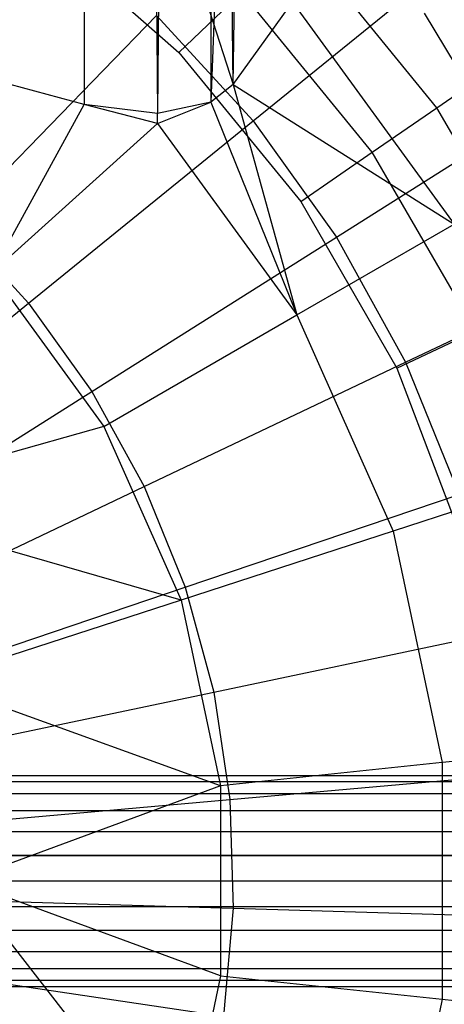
# Model space of a CAD drawing. Extents: x 4.9 to 22.3, y -20.4 to 0.
# Tile 53 of 95: x 14.314 to 14.767, y -11.809 to -10.759. Entities that reach past the tile are written whole.
import ezdxf

# ---------------------------------------------------------------- set-up
doc = ezdxf.new("R2010")
doc.units = 0
doc.header["$LTSCALE"] = 2.54
doc.layers.get('0').update_dxf_attribs({"color": 13, "linetype": 'CONTINUOUS'})

# ---------------------------------------------------------------- blocks, each defined once
blk = doc.blocks.new('AMELIA-10495_B_STL')
at = {"color": 0}
for p, q in [((14.3832, -2.3, 20.2957), (14.4614, -10.8596, 20.168)), ((14.3832, -2.3, 20.2957), (14.4614, -10.8596, 20.168)), ((14.3832, -2.3, 20.2957), (14.3832, -10.8498, 20.2957)), ((14.3832, -2.3, 20.2957), (14.3832, -10.8498, 20.2957)), ((14.5181, -2.3, 20.0309), (14.4614, -10.8596, 20.168)), ((14.5181, -2.3, 20.0309), (14.4614, -10.8596, 20.168)), ((14.5181, -2.3, 20.0309), (14.5181, -10.8474, 20.0309)), ((14.5181, -2.3, 20.0309), (14.5181, -10.8474, 20.0309)), ((14.5418, -10.8285, 19.9445), (14.5323, -9.8718, 19.7345)), ((14.5418, -10.8285, 19.9445), (14.5323, -9.8718, 19.7345)), ((14.5565, -9.8806, 19.8611), (14.5181, -10.8474, 20.0309)), ((14.5565, -9.8806, 19.8611), (14.5181, -10.8474, 20.0309)), ((14.5418, -10.8285, 19.9445), (14.5565, -9.8806, 19.8611)), ((14.5418, -10.8285, 19.9445), (14.5565, -9.8806, 19.8611)), ((14.3306, -10.6585, 10.8631), (14.4842, -10.7945, 10.8631)), ((14.3306, -10.6585, 10.8631), (14.4842, -10.7945, 10.8631)), ((14.7591, -10.8533, 10.8058), (14.6113, -10.6724, 10.8058)), ((14.7591, -10.8533, 10.8058), (14.6113, -10.6724, 10.8058)), ((14.5631, -10.8675, 3.3297), (14.79, -10.6835, 3.4836)), ((14.5631, -10.8675, 3.3297), (14.79, -10.6835, 3.4836)), ((14.4842, -10.7945, 10.8631), (14.551, -10.7303, 10.8484)), ((14.4842, -10.7945, 10.8631), (14.551, -10.7303, 10.8484)), ((14.6902, -10.9008, 10.8484), (14.551, -10.7303, 10.8484)), ((14.6902, -10.9008, 10.8484), (14.551, -10.7303, 10.8484)), ((14.5418, -10.8285, 19.9445), (14.6052, -10.7408, 19.6133)), ((14.5418, -10.8285, 19.9445), (14.6052, -10.7408, 19.6133)), ((14.6052, -10.7408, 19.6133), (14.7773, -10.9776, 19.6133)), ((14.6052, -10.7408, 19.6133), (14.7773, -10.9776, 19.6133)), ((14.2456, -10.9763, 3.2113), (14.4603, -10.7551, 3.3297)), ((14.2456, -10.9763, 3.2113), (14.4603, -10.7551, 3.3297)), ((14.4603, -10.7551, 3.3297), (14.5631, -10.8675, 3.3297)), ((14.4603, -10.7551, 3.3297), (14.5631, -10.8675, 3.3297)), ((14.5169, -10.7505, 19.8417), (14.5418, -10.8285, 19.9445)), ((14.5169, -10.7505, 19.8417), (14.5418, -10.8285, 19.9445)), ((14.7454, -10.7527, 0.2301), (14.9325, -11.0621, 0.2301)), ((14.7454, -10.7527, 0.2301), (14.9325, -11.0621, 0.2301)), ((14.4842, -10.7945, 10.8631), (14.6139, -10.9535, 10.8631)), ((14.4842, -10.7945, 10.8631), (14.6139, -10.9535, 10.8631)), ((14.7591, -10.8533, 10.8058), (14.8137, -10.8156, 10.7394)), ((14.7591, -10.8533, 10.8058), (14.8137, -10.8156, 10.7394)), ((14.3832, -10.8498, 20.2957), (14.2854, -10.8236, 20.41)), ((14.3832, -10.8498, 20.2957), (14.2854, -10.8236, 20.41)), ((14.5418, -10.8285, 19.9445), (14.5181, -10.8474, 20.0309)), ((14.5418, -10.8285, 19.9445), (14.5181, -10.8474, 20.0309)), ((14.5418, -10.8285, 19.9445), (14.7773, -10.9776, 19.6133)), ((14.5418, -10.8285, 19.9445), (14.7773, -10.9776, 19.6133)), ((14.5418, -10.8285, 19.9445), (14.6098, -11.0743, 20.1867)), ((14.5418, -10.8285, 19.9445), (14.6098, -11.0743, 20.1867)), ((14.652, -10.9913, 3.3297), (14.899, -10.8354, 3.4836)), ((14.652, -10.9913, 3.3297), (14.899, -10.8354, 3.4836)), ((14.2849, -11.0293, 20.7432), (14.3832, -10.8498, 20.2957)), ((14.2849, -11.0293, 20.7432), (14.3832, -10.8498, 20.2957)), ((14.4615, -10.8702, 20.1867), (14.3832, -10.8498, 20.2957)), ((14.4615, -10.8702, 20.1867), (14.3832, -10.8498, 20.2957)), ((14.4614, -10.8596, 20.168), (14.3832, -10.8498, 20.2957)), ((14.4614, -10.8596, 20.168), (14.3832, -10.8498, 20.2957)), ((14.5181, -10.8474, 20.0309), (14.4614, -10.8596, 20.168)), ((14.5181, -10.8474, 20.0309), (14.4614, -10.8596, 20.168)), ((14.4615, -10.8702, 20.1867), (14.5181, -10.8474, 20.0309)), ((14.4615, -10.8702, 20.1867), (14.5181, -10.8474, 20.0309)), ((14.5181, -10.8474, 20.0309), (14.6098, -11.0743, 20.1867)), ((14.5181, -10.8474, 20.0309), (14.6098, -11.0743, 20.1867)), ((14.6902, -10.9008, 10.8484), (14.7591, -10.8533, 10.8058)), ((14.6902, -10.9008, 10.8484), (14.7591, -10.8533, 10.8058)), ((14.8758, -11.0556, 10.8058), (14.7591, -10.8533, 10.8058)), ((14.8758, -11.0556, 10.8058), (14.7591, -10.8533, 10.8058)), ((14.4615, -10.8702, 20.1867), (14.4614, -10.8596, 20.168)), ((14.4615, -10.8702, 20.1867), (14.4614, -10.8596, 20.168)), ((14.2849, -11.0293, 20.7432), (14.4615, -10.8702, 20.1867)), ((14.2849, -11.0293, 20.7432), (14.4615, -10.8702, 20.1867)), ((14.3238, -11.0618, 3.2113), (14.5631, -10.8675, 3.3297)), ((14.3238, -11.0618, 3.2113), (14.5631, -10.8675, 3.3297)), ((14.4615, -10.8702, 20.1867), (14.6098, -11.0743, 20.1867)), ((14.4615, -10.8702, 20.1867), (14.6098, -11.0743, 20.1867)), ((14.5631, -10.8675, 3.3297), (14.652, -10.9913, 3.3297)), ((14.5631, -10.8675, 3.3297), (14.652, -10.9913, 3.3297)), ((14.6139, -10.9535, 10.8631), (14.6902, -10.9008, 10.8484)), ((14.6139, -10.9535, 10.8631), (14.6902, -10.9008, 10.8484)), ((14.8003, -11.0914, 10.8484), (14.6902, -10.9008, 10.8484)), ((14.8003, -11.0914, 10.8484), (14.6902, -10.9008, 10.8484)), ((14.6139, -10.9535, 10.8631), (14.7165, -11.1312, 10.8631)), ((14.6139, -10.9535, 10.8631), (14.7165, -11.1312, 10.8631)), ((14.2456, -10.9763, 3.2113), (14.3238, -11.0618, 3.2113)), ((14.2456, -10.9763, 3.2113), (14.3238, -11.0618, 3.2113)), ((14.6098, -11.0743, 20.1867), (14.7773, -10.9776, 19.6133)), ((14.6098, -11.0743, 20.1867), (14.7773, -10.9776, 19.6133)), ((14.3913, -11.1559, 3.2113), (14.652, -10.9913, 3.3297)), ((14.3913, -11.1559, 3.2113), (14.652, -10.9913, 3.3297)), ((14.652, -10.9913, 3.3297), (14.7255, -11.1247, 3.3297)), ((14.652, -10.9913, 3.3297), (14.7255, -11.1247, 3.3297)), ((14.7255, -11.1247, 3.3297), (14.9893, -10.9991, 3.4836)), ((14.7255, -11.1247, 3.3297), (14.9893, -10.9991, 3.4836)), ((14.2849, -11.0293, 20.7432), (14.404, -11.1932, 20.7432)), ((14.2849, -11.0293, 20.7432), (14.404, -11.1932, 20.7432)), ((14.0752, -11.2634, 3.1301), (14.3238, -11.0618, 3.2113)), ((14.0752, -11.2634, 3.1301), (14.3238, -11.0618, 3.2113)), ((14.3238, -11.0618, 3.2113), (14.3913, -11.1559, 3.2113)), ((14.3238, -11.0618, 3.2113), (14.3913, -11.1559, 3.2113)), ((14.404, -11.1932, 20.7432), (14.6098, -11.0743, 20.1867)), ((14.404, -11.1932, 20.7432), (14.6098, -11.0743, 20.1867)), ((14.6098, -11.0743, 20.1867), (14.7124, -11.3048, 20.1867)), ((14.6098, -11.0743, 20.1867), (14.7124, -11.3048, 20.1867)), ((14.7165, -11.1312, 10.8631), (14.8003, -11.0914, 10.8484)), ((14.7165, -11.1312, 10.8631), (14.8003, -11.0914, 10.8484)), ((14.4472, -11.2573, 3.2113), (14.7255, -11.1247, 3.3297)), ((14.4472, -11.2573, 3.2113), (14.7255, -11.1247, 3.3297)), ((14.7255, -11.1247, 3.3297), (14.7828, -11.2659, 3.3297)), ((14.7255, -11.1247, 3.3297), (14.7828, -11.2659, 3.3297)), ((14.7165, -11.1312, 10.8631), (14.7893, -11.323, 10.8631)), ((14.7165, -11.1312, 10.8631), (14.7893, -11.323, 10.8631)), ((14.1207, -11.3267, 3.1301), (14.3913, -11.1559, 3.2113)), ((14.1207, -11.3267, 3.1301), (14.3913, -11.1559, 3.2113)), ((14.3913, -11.1559, 3.2113), (14.4472, -11.2573, 3.2113)), ((14.3913, -11.1559, 3.2113), (14.4472, -11.2573, 3.2113)), ((14.404, -11.1932, 20.7432), (14.1218, -11.2729, 21.2794)), ((14.404, -11.1932, 20.7432), (14.1218, -11.2729, 21.2794)), ((14.404, -11.1932, 20.7432), (14.4864, -11.3783, 20.7432)), ((14.404, -11.1932, 20.7432), (14.4864, -11.3783, 20.7432)), ((14.8964, -11.2451, 19.6133), (14.7124, -11.3048, 20.1867)), ((14.8964, -11.2451, 19.6133), (14.7124, -11.3048, 20.1867)), ((14.1583, -11.395, 3.1301), (14.4472, -11.2573, 3.2113)), ((14.1583, -11.395, 3.1301), (14.4472, -11.2573, 3.2113)), ((14.4472, -11.2573, 3.2113), (14.4908, -11.3646, 3.2113)), ((14.4472, -11.2573, 3.2113), (14.4908, -11.3646, 3.2113)), ((14.4864, -11.3783, 20.7432), (14.1218, -11.2729, 21.2794)), ((14.4864, -11.3783, 20.7432), (14.1218, -11.2729, 21.2794)), ((14.4908, -11.3646, 3.2113), (14.7828, -11.2659, 3.3297)), ((14.4908, -11.3646, 3.2113), (14.7828, -11.2659, 3.3297)), ((14.7124, -11.3048, 20.1867), (14.4864, -11.3783, 20.7432)), ((14.7124, -11.3048, 20.1867), (14.4864, -11.3783, 20.7432)), ((14.7124, -11.3048, 20.1867), (14.7648, -11.5516, 20.1867)), ((14.7124, -11.3048, 20.1867), (14.7648, -11.5516, 20.1867)), ((14.1876, -11.4672, 3.1301), (14.4908, -11.3646, 3.2113)), ((14.1876, -11.4672, 3.1301), (14.4908, -11.3646, 3.2113)), ((14.4908, -11.3646, 3.2113), (14.5213, -11.4764, 3.2113)), ((14.4908, -11.3646, 3.2113), (14.5213, -11.4764, 3.2113)), ((14.4864, -11.3783, 20.7432), (14.2197, -11.4649, 21.2794)), ((14.4864, -11.3783, 20.7432), (14.2197, -11.4649, 21.2794)), ((14.4864, -11.3783, 20.7432), (14.5285, -11.5764, 20.7432)), ((14.4864, -11.3783, 20.7432), (14.5285, -11.5764, 20.7432)), ((14.5213, -11.4764, 3.2113), (14.8229, -11.4129, 3.3297)), ((14.5213, -11.4764, 3.2113), (14.8229, -11.4129, 3.3297)), ((14.5285, -11.5764, 20.7432), (14.2197, -11.4649, 21.2794)), ((14.5285, -11.5764, 20.7432), (14.2197, -11.4649, 21.2794)), ((14.2081, -11.5423, 3.1301), (14.5213, -11.4764, 3.2113)), ((14.2081, -11.5423, 3.1301), (14.5213, -11.4764, 3.2113)), ((14.5213, -11.4764, 3.2113), (14.5384, -11.5909, 3.2113)), ((14.5213, -11.4764, 3.2113), (14.5384, -11.5909, 3.2113)), ((14.9572, -11.5314, 19.6133), (14.7648, -11.5516, 20.1867)), ((14.9572, -11.5314, 19.6133), (14.7648, -11.5516, 20.1867)), ((14.7648, -11.5516, 20.1867), (14.5285, -11.5764, 20.7432)), ((14.7648, -11.5516, 20.1867), (14.5285, -11.5764, 20.7432)), ((14.7648, -11.5516, 20.1867), (14.7648, -11.8039, 20.1867)), ((14.7648, -11.5516, 20.1867), (14.7648, -11.8039, 20.1867)), ((14.166, -11.5653, 4.2484), (15.1525, -11.5653, 7.9338)), ((14.166, -11.5653, 4.2484), (15.1525, -11.5653, 7.9338)), ((14.1924, -11.5653, 4.2414), (15.1789, -11.5653, 7.9268)), ((14.1924, -11.5653, 4.2414), (15.1789, -11.5653, 7.9268)), ((14.5384, -11.5909, 3.2113), (14.8454, -11.5636, 3.3297)), ((14.5384, -11.5909, 3.2113), (14.8454, -11.5636, 3.3297)), ((14.1404, -11.5718, 4.2553), (15.1269, -11.5718, 7.9407)), ((14.1404, -11.5718, 4.2553), (15.1269, -11.5718, 7.9407)), ((14.218, -11.5718, 4.2345), (15.2045, -11.5718, 7.9199)), ((14.218, -11.5718, 4.2345), (15.2045, -11.5718, 7.9199)), ((14.5285, -11.5764, 20.7432), (14.2534, -11.6778, 21.2794)), ((14.5285, -11.5764, 20.7432), (14.2534, -11.6778, 21.2794)), ((14.5285, -11.5764, 20.7432), (14.5285, -11.7791, 20.7432)), ((14.5285, -11.5764, 20.7432), (14.5285, -11.7791, 20.7432)), ((14.1171, -11.5845, 4.2615), (15.1035, -11.5845, 7.947)), ((14.1171, -11.5845, 4.2615), (15.1035, -11.5845, 7.947)), ((14.2414, -11.5845, 4.2283), (15.2279, -11.5845, 7.9137)), ((14.2414, -11.5845, 4.2283), (15.2279, -11.5845, 7.9137)), ((14.2196, -11.6194, 3.1301), (14.5384, -11.5909, 3.2113)), ((14.2196, -11.6194, 3.1301), (14.5384, -11.5909, 3.2113)), ((14.5384, -11.5909, 3.2113), (14.5418, -11.7067, 3.2113)), ((14.5384, -11.5909, 3.2113), (14.5418, -11.7067, 3.2113)), ((14.0973, -11.6026, 4.2668), (15.0838, -11.6026, 7.9522)), ((14.0973, -11.6026, 4.2668), (15.0838, -11.6026, 7.9522)), ((14.2611, -11.6026, 4.223), (15.2476, -11.6026, 7.9084)), ((14.2611, -11.6026, 4.223), (15.2476, -11.6026, 7.9084)), ((14.0823, -11.6251, 4.2708), (15.0688, -11.6251, 7.9563)), ((14.0823, -11.6251, 4.2708), (15.0688, -11.6251, 7.9563)), ((14.2761, -11.6251, 4.219), (15.2626, -11.6251, 7.9044)), ((14.2761, -11.6251, 4.219), (15.2626, -11.6251, 7.9044)), ((15.0594, -11.6506, 7.9588), (14.073, -11.6506, 4.2733)), ((15.0594, -11.6506, 7.9588), (14.073, -11.6506, 4.2733)), ((14.2855, -11.6506, 4.2165), (15.2719, -11.6506, 7.9019)), ((14.2855, -11.6506, 4.2165), (15.2719, -11.6506, 7.9019)), ((14.0698, -11.6778, 4.2742), (15.0563, -11.6778, 7.9596)), ((14.0698, -11.6778, 4.2742), (15.0563, -11.6778, 7.9596)), ((14.4864, -11.9772, 20.7432), (14.2534, -11.6778, 21.2794)), ((14.5285, -11.7791, 20.7432), (14.2534, -11.6778, 21.2794)), ((14.4864, -11.9772, 20.7432), (14.2534, -11.6778, 21.2794)), ((14.5285, -11.7791, 20.7432), (14.2534, -11.6778, 21.2794)), ((14.2887, -11.6778, 4.2156), (15.2751, -11.6778, 7.901)), ((14.2887, -11.6778, 4.2156), (15.2751, -11.6778, 7.901)), ((14.073, -11.7049, 4.2733), (15.0594, -11.7049, 7.9588)), ((14.073, -11.7049, 4.2733), (15.0594, -11.7049, 7.9588)), ((14.2219, -11.6972, 3.1301), (14.5418, -11.7067, 3.2113)), ((14.2219, -11.6972, 3.1301), (14.5418, -11.7067, 3.2113)), ((14.2855, -11.7049, 4.2165), (15.2719, -11.7049, 7.9019)), ((14.2855, -11.7049, 4.2165), (15.2719, -11.7049, 7.9019)), ((14.5418, -11.7067, 3.2113), (14.5315, -11.8221, 3.2113)), ((14.5418, -11.7067, 3.2113), (14.5315, -11.8221, 3.2113)), ((14.5418, -11.7067, 3.2113), (14.8499, -11.7159, 3.3297)), ((14.5418, -11.7067, 3.2113), (14.8499, -11.7159, 3.3297)), ((14.0823, -11.7304, 4.2708), (15.0688, -11.7304, 7.9563)), ((14.0823, -11.7304, 4.2708), (15.0688, -11.7304, 7.9563)), ((14.2761, -11.7304, 4.219), (15.2626, -11.7304, 7.9044)), ((14.2761, -11.7304, 4.219), (15.2626, -11.7304, 7.9044)), ((14.0973, -11.7529, 4.2668), (15.0838, -11.7529, 7.9522)), ((14.0973, -11.7529, 4.2668), (15.0838, -11.7529, 7.9522)), ((14.2611, -11.7529, 4.223), (15.2476, -11.7529, 7.9084)), ((14.2611, -11.7529, 4.223), (15.2476, -11.7529, 7.9084)), ((14.1171, -11.771, 4.2615), (15.1035, -11.771, 7.947)), ((14.1171, -11.771, 4.2615), (15.1035, -11.771, 7.947)), ((14.215, -11.7748, 3.1301), (14.5315, -11.8221, 3.2113)), ((14.215, -11.7748, 3.1301), (14.5315, -11.8221, 3.2113)), ((14.2414, -11.771, 4.2283), (15.2279, -11.771, 7.9137)), ((14.2414, -11.771, 4.2283), (15.2279, -11.771, 7.9137)), ((14.1404, -11.7837, 4.2553), (15.1269, -11.7837, 7.9407)), ((14.1404, -11.7837, 4.2553), (15.1269, -11.7837, 7.9407)), ((14.218, -11.7837, 4.2345), (15.2045, -11.7837, 7.9199)), ((14.218, -11.7837, 4.2345), (15.2045, -11.7837, 7.9199)), ((14.5285, -11.7791, 20.7432), (14.4864, -11.9772, 20.7432)), ((14.5285, -11.7791, 20.7432), (14.4864, -11.9772, 20.7432)), ((14.5285, -11.7791, 20.7432), (14.7648, -11.8039, 20.1867)), ((14.5285, -11.7791, 20.7432), (14.7648, -11.8039, 20.1867)), ((14.166, -11.7902, 4.2484), (15.1525, -11.7902, 7.9338)), ((14.166, -11.7902, 4.2484), (15.1525, -11.7902, 7.9338)), ((14.1924, -11.7902, 4.2414), (15.1789, -11.7902, 7.9268)), ((14.1924, -11.7902, 4.2414), (15.1789, -11.7902, 7.9268)), ((14.7648, -11.8039, 20.1867), (14.7124, -12.0507, 20.1867)), ((14.7648, -11.8039, 20.1867), (14.7124, -12.0507, 20.1867)), ((14.7648, -11.8039, 20.1867), (14.9572, -11.8241, 19.6133)), ((14.7648, -11.8039, 20.1867), (14.9572, -11.8241, 19.6133))]:
    blk.add_line(p, q, dxfattribs=at)

msp = doc.modelspace()

# ---------------------------------------------------------------- block references
at = {"color": 0}
msp.add_blockref('AMELIA-10495_B_STL', (0, 0), dxfattribs=at)

doc.saveas('drawing.dxf')
